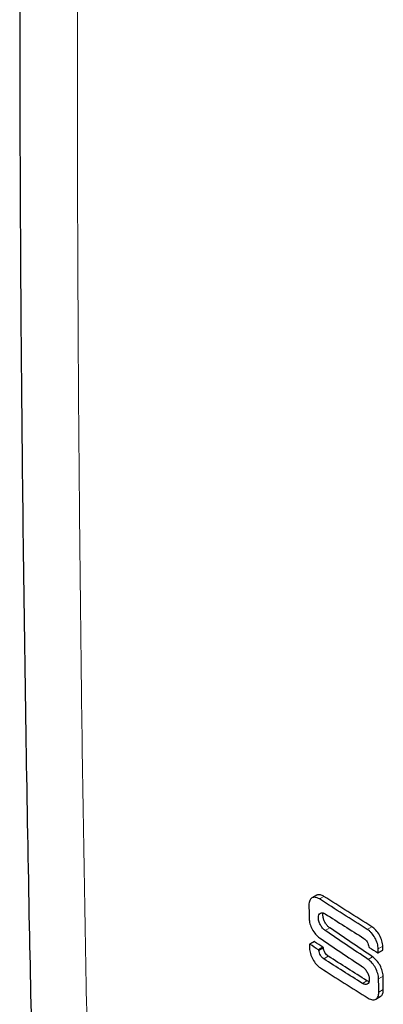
# Model space of a CAD drawing. Header units: millimetres. Extents: x 47 to 1902, y 130 to 2447.
# Tile 3 of 9: x 1068 to 1171, y 438 to 715. Entities that reach past the tile are written whole.
import ezdxf

# ---------------------------------------------------------------- set-up
doc = ezdxf.new("R2010")
doc.units = ezdxf.units.MM

msp = doc.modelspace()

# ---------------------------------------------------------------- linework, layer by layer
at = {"color": 7, "linetype": 'Continuous', "lineweight": 25}
for p, q in [((1152.049, 468.541), (1150.774, 467.805)), ((1151.392, 455.512), (1150.118, 454.777)), ((1153.872, 453.968), (1152.597, 453.232)), ((1153.99, 453.766), (1152.715, 453.03)), ((1169.412, 452.35), (1170.686, 453.085)), ((1168.75, 439.319), (1170.024, 440.054))]:
    msp.add_line(p, q, dxfattribs=at)
at = {"color": 250, "linetype": 'Continuous', "lineweight": 18}
for p, q in [((1154.15, 468.247), (1152.875, 467.511)), ((1167.638, 459.706), (1166.364, 458.97)), ((1155.776, 459.392), (1154.502, 458.657)), ((1151.475, 455.5), (1150.2, 454.764)), ((1170.705, 454.202), (1169.431, 453.466)), ((1155.379, 451.401), (1154.104, 450.665)), ((1170.719, 453.164), (1169.445, 452.429)), ((1167.855, 451.249), (1166.581, 450.513)), ((1170.819, 445.815), (1169.545, 445.079)), ((1166.259, 444.509), (1164.985, 443.774)), ((1170.872, 442.051), (1169.598, 441.315))]:
    msp.add_line(p, q, dxfattribs=at)
at = {"color": 7, "linetype": 'Continuous', "lineweight": 25, "flags": 128}
for points in [[(1149.933, 465.812), (1149.939, 465.341), (1149.945, 464.87), (1149.952, 464.399), (1149.958, 463.928), (1149.964, 463.457), (1149.971, 462.986), (1149.977, 462.515), (1149.983, 462.044)], [(1150.085, 454.698), (1150.087, 454.568), (1150.089, 454.438), (1150.091, 454.309), (1150.093, 454.179), (1150.095, 454.05), (1150.097, 453.92), (1150.098, 453.79), (1150.1, 453.661)], [(1170.719, 453.164), (1170.713, 453.585), (1170.705, 454.202)], [(1169.445, 452.429), (1169.438, 452.945), (1169.431, 453.466)], [(1170.872, 442.051), (1170.865, 442.521), (1170.859, 442.992), (1170.852, 443.462), (1170.845, 443.933), (1170.839, 444.403), (1170.832, 444.874), (1170.826, 445.344), (1170.819, 445.815)], [(1169.598, 441.315), (1169.591, 441.786), (1169.585, 442.256), (1169.578, 442.727), (1169.571, 443.197), (1169.565, 443.668), (1169.558, 444.138), (1169.552, 444.609), (1169.545, 445.079)]]:
    msp.add_lwpolyline(points, dxfattribs=at)
at = {"color": 7, "linetype": 'Continuous', "lineweight": 25}
for points, knots in [([(1071.152, 1006.317), (1071.068, 1001.822), (1070.656, 979.681), (1070.058, 939.864), (1069.378, 886.703), (1068.879, 833.21), (1068.564, 779.427), (1068.454, 725.423), (1068.561, 671.275), (1068.902, 617.428), (1069.466, 564.179), (1070.225, 511.769), (1071.096, 462.465), (1071.782, 430.711), (1072.097, 416.134)], [0, 0, 0, 0, 0.0224975, 0.1108138, 0.2000351, 0.2900804, 0.3808499, 0.4722239, 0.5640659, 0.6562151, 0.7466682, 0.8361489, 0.9247833, 1, 1, 1, 1]), ([(1152.875, 467.511), (1152.482, 467.762), (1152.093, 467.917), (1151.375, 468.017), (1151.046, 467.962), (1150.502, 467.648), (1150.286, 467.389), (1150.07, 466.877), (1150.016, 466.686), (1149.946, 466.271), (1149.93, 466.049), (1149.933, 465.812)], [0, 0, 0, 0, 0.25, 0.25, 0.5, 0.5, 0.75, 0.75, 0.875, 0.875, 1, 1, 1, 1]), ([(1154.15, 468.247), (1153.984, 468.343), (1153.652, 468.536), (1153.169, 468.691), (1152.717, 468.738), (1152.338, 468.688), (1152.138, 468.576), (1152.055, 468.53)], [0, 0, 0, 0, 0.21199984, 0.42400137, 0.63600045, 0.84795813, 1, 1, 1, 1]), ([(1167.638, 459.706), (1165.381, 461.124), (1163.128, 462.545), (1158.631, 465.393), (1156.387, 466.819), (1154.15, 468.247)], [0, 0, 0, 0, 0.5, 0.5, 1, 1, 1, 1]), ([(1166.364, 458.97), (1164.106, 460.389), (1161.852, 461.811), (1157.355, 464.658), (1155.112, 466.084), (1152.875, 467.511)], [0, 0, 0, 0, 0.5, 0.5, 1, 1, 1, 1]), ([(1154.502, 458.657), (1154.374, 458.743), (1154.249, 458.843), (1154.003, 459.067), (1153.882, 459.194), (1153.649, 459.466), (1153.539, 459.611), (1153.331, 459.917), (1153.232, 460.081), (1153.055, 460.411), (1152.976, 460.58), (1152.836, 460.925), (1152.777, 461.099), (1152.633, 461.61), (1152.582, 461.947), (1152.581, 462.55), (1152.63, 462.823), (1152.821, 463.26), (1152.963, 463.426), (1153.32, 463.626), (1153.533, 463.66), (1153.884, 463.609), (1154.006, 463.576), (1154.254, 463.476), (1154.379, 463.411), (1154.507, 463.33)], [0, 0, 0, 0, 0.0625, 0.0625, 0.125, 0.125, 0.1875, 0.1875, 0.25, 0.25, 0.3125, 0.3125, 0.375, 0.375, 0.5, 0.5, 0.625, 0.625, 0.75, 0.75, 0.875, 0.875, 0.9375, 0.9375, 1, 1, 1, 1]), ([(1155.776, 459.392), (1155.557, 459.567), (1155.117, 459.918), (1154.538, 460.715), (1154.101, 461.606), (1153.862, 462.508), (1153.835, 463.178), (1153.912, 463.491), (1153.935, 463.585)], [0, 0, 0, 0, 0.1842829, 0.3685723, 0.5526898, 0.7365859, 0.9203695, 1, 1, 1, 1]), ([(1154.507, 463.33), (1156.314, 462.179), (1158.125, 461.029), (1161.752, 458.733), (1163.57, 457.586), (1165.39, 456.441)], [0, 0, 0, 0, 0.5, 0.5, 1, 1, 1, 1]), ([(1149.983, 462.044), (1149.99, 461.581), (1150.071, 461.072), (1150.369, 460.032), (1150.587, 459.501), (1151.127, 458.497), (1151.45, 458.024), (1152.156, 457.2), (1152.535, 456.854), (1152.918, 456.593)], [0, 0, 0, 0, 0.25, 0.25, 0.5, 0.5, 0.75, 0.75, 1, 1, 1, 1]), ([(1170.705, 454.202), (1170.702, 454.439), (1170.679, 454.685), (1170.597, 455.192), (1170.537, 455.455), (1170.302, 456.253), (1170.072, 456.796), (1169.504, 457.816), (1169.165, 458.295), (1168.612, 458.911), (1168.421, 459.1), (1168.033, 459.435), (1167.836, 459.581), (1167.638, 459.706)], [0, 0, 0, 0, 0.125, 0.125, 0.25, 0.25, 0.5, 0.5, 0.75, 0.75, 0.875, 0.875, 1, 1, 1, 1]), ([(1169.431, 453.466), (1169.428, 453.704), (1169.405, 453.949), (1169.323, 454.456), (1169.263, 454.72), (1169.028, 455.518), (1168.798, 456.06), (1168.23, 457.081), (1167.891, 457.559), (1167.338, 458.176), (1167.147, 458.364), (1166.758, 458.7), (1166.562, 458.846), (1166.364, 458.97)], [0, 0, 0, 0, 0.125, 0.125, 0.25, 0.25, 0.5, 0.5, 0.75, 0.75, 0.875, 0.875, 1, 1, 1, 1]), ([(1150.2, 454.764), (1150.169, 454.784), (1150.139, 454.789), (1150.097, 454.764), (1150.085, 454.735), (1150.085, 454.698)], [0, 0, 0, 0, 0.5, 0.5, 1, 1, 1, 1]), ([(1151.475, 455.5), (1151.462, 455.507), (1151.435, 455.52), (1151.406, 455.522), (1151.396, 455.513), (1151.393, 455.511)], [0, 0, 0, 0, 0.4400051, 0.880932, 1, 1, 1, 1]), ([(1165.39, 456.441), (1165.561, 456.334), (1165.731, 456.189), (1166.05, 455.843), (1166.198, 455.642), (1166.454, 455.211), (1166.561, 454.98), (1166.718, 454.52), (1166.769, 454.295), (1166.788, 454.081)], [0, 0, 0, 0, 0.25, 0.25, 0.5, 0.5, 0.75, 0.75, 1, 1, 1, 1]), ([(1150.1, 453.661), (1150.107, 453.187), (1150.192, 452.665), (1150.504, 451.601), (1150.732, 451.059), (1151.295, 450.037), (1151.63, 449.558), (1152.178, 448.94), (1152.367, 448.751), (1152.751, 448.415), (1152.946, 448.268), (1153.142, 448.143)], [0, 0, 0, 0, 0.25, 0.25, 0.5, 0.5, 0.75, 0.75, 0.875, 0.875, 1, 1, 1, 1]), ([(1152.715, 453.03), (1152.712, 453.049), (1152.709, 453.068), (1152.697, 453.107), (1152.688, 453.127), (1152.666, 453.164), (1152.653, 453.181), (1152.626, 453.21), (1152.612, 453.222), (1152.597, 453.232)], [0, 0, 0, 0, 0.25, 0.25, 0.5, 0.5, 0.75, 0.75, 1, 1, 1, 1]), ([(1154.104, 450.665), (1153.935, 450.773), (1153.766, 450.918), (1153.449, 451.265), (1153.302, 451.467), (1153.048, 451.9), (1152.942, 452.131), (1152.785, 452.591), (1152.735, 452.817), (1152.715, 453.03)], [0, 0, 0, 0, 0.25, 0.25, 0.5, 0.5, 0.75, 0.75, 1, 1, 1, 1]), ([(1153.99, 453.766), (1153.987, 453.785), (1153.984, 453.804), (1153.971, 453.843), (1153.962, 453.863), (1153.94, 453.9), (1153.928, 453.917), (1153.9, 453.946), (1153.886, 453.957), (1153.872, 453.968)], [0, 0, 0, 0, 0.25, 0.25, 0.5, 0.5, 0.75, 0.75, 1, 1, 1, 1]), ([(1155.379, 451.401), (1155.21, 451.509), (1155.041, 451.654), (1154.724, 452.001), (1154.576, 452.203), (1154.323, 452.635), (1154.216, 452.867), (1154.059, 453.327), (1154.009, 453.552), (1153.99, 453.766)], [0, 0, 0, 0, 0.25, 0.25, 0.5, 0.5, 0.75, 0.75, 1, 1, 1, 1]), ([(1166.259, 444.509), (1164.44, 445.654), (1162.623, 446.802), (1158.996, 449.099), (1157.185, 450.25), (1155.379, 451.401)], [0, 0, 0, 0, 0.5, 0.5, 1, 1, 1, 1]), ([(1166.788, 454.081), (1166.791, 454.062), (1166.795, 454.044), (1166.807, 454.004), (1166.816, 453.985), (1166.838, 453.948), (1166.851, 453.931), (1166.878, 453.901), (1166.893, 453.89), (1166.907, 453.88)], [0, 0, 0, 0, 0.25, 0.25, 0.5, 0.5, 0.75, 0.75, 1, 1, 1, 1]), ([(1169.328, 452.362), (1169.36, 452.342), (1169.39, 452.337), (1169.433, 452.362), (1169.445, 452.392), (1169.445, 452.429)], [0, 0, 0, 0, 0.5, 0.5, 1, 1, 1, 1]), ([(1170.685, 453.087), (1170.691, 453.091), (1170.706, 453.1), (1170.717, 453.129), (1170.718, 453.154), (1170.719, 453.164)], [0, 0, 0, 0, 0.3002904, 0.7125511, 1, 1, 1, 1]), ([(1164.985, 443.774), (1163.165, 444.919), (1161.347, 446.067), (1157.72, 448.364), (1155.911, 449.514), (1154.104, 450.665)], [0, 0, 0, 0, 0.5, 0.5, 1, 1, 1, 1]), ([(1169.545, 445.079), (1169.542, 445.311), (1169.52, 445.551), (1169.441, 446.046), (1169.383, 446.302), (1169.158, 447.082), (1168.938, 447.612), (1168.391, 448.615), (1168.065, 449.088), (1167.352, 449.909), (1166.969, 450.254), (1166.581, 450.513)], [0, 0, 0, 0, 0.125, 0.125, 0.25, 0.25, 0.5, 0.5, 0.75, 0.75, 1, 1, 1, 1]), ([(1170.819, 445.815), (1170.816, 446.047), (1170.794, 446.287), (1170.715, 446.781), (1170.657, 447.038), (1170.432, 447.817), (1170.212, 448.348), (1169.665, 449.35), (1169.339, 449.823), (1168.626, 450.644), (1168.243, 450.99), (1167.855, 451.249)], [0, 0, 0, 0, 0.125, 0.125, 0.25, 0.25, 0.5, 0.5, 0.75, 0.75, 1, 1, 1, 1]), ([(1153.142, 448.143), (1155.38, 446.715), (1157.623, 445.289), (1162.119, 442.442), (1164.373, 441.02), (1166.631, 439.602)], [0, 0, 0, 0, 0.5, 0.5, 1, 1, 1, 1]), ([(1164.987, 448.443), (1165.243, 448.271), (1165.496, 448.042), (1165.964, 447.499), (1166.179, 447.185), (1166.536, 446.522), (1166.679, 446.172), (1166.872, 445.485), (1166.922, 445.151), (1166.921, 444.546), (1166.87, 444.277), (1166.676, 443.843), (1166.533, 443.679), (1166.174, 443.481), (1165.96, 443.447), (1165.609, 443.497), (1165.486, 443.53), (1165.238, 443.629), (1165.113, 443.693), (1164.985, 443.774)], [0, 0, 0, 0, 0.125, 0.125, 0.25, 0.25, 0.375, 0.375, 0.5, 0.5, 0.625, 0.625, 0.75, 0.75, 0.875, 0.875, 0.9375, 0.9375, 1, 1, 1, 1]), ([(1166.842, 444.251), (1166.83, 444.253), (1166.648, 444.282), (1166.447, 444.399), (1166.259, 444.509)], [0, 0, 0, 0, 0.0611998, 1, 1, 1, 1]), ([(1166.631, 439.602), (1167.027, 439.353), (1167.42, 439.199), (1168.144, 439.103), (1168.475, 439.16), (1169.025, 439.477), (1169.243, 439.737), (1169.461, 440.25), (1169.515, 440.442), (1169.586, 440.856), (1169.602, 441.078), (1169.598, 441.315)], [0, 0, 0, 0, 0.25, 0.25, 0.5, 0.5, 0.75, 0.75, 0.875, 0.875, 1, 1, 1, 1]), ([(1170.018, 440.065), (1170.052, 440.081), (1170.209, 440.152), (1170.428, 440.387), (1170.659, 440.764), (1170.839, 441.301), (1170.86, 441.772), (1170.872, 442.051)], [0, 0, 0, 0, 0.059542, 0.2714547, 0.4832732, 0.6949882, 1, 1, 1, 1])]:
    msp.add_open_spline(points, degree=3, knots=knots, dxfattribs=at)
at = {"color": 250, "linetype": 'Continuous', "lineweight": 18}
msp.add_open_spline([(1087.342, 981.563), (1086.922, 956.647), (1086.083, 906.813), (1085.251, 832.424), (1084.77, 758.276), (1084.691, 689.807), (1084.915, 626.948), (1085.447, 558.89), (1086.446, 480.325), (1087.644, 421.176), (1088.243, 391.6)], degree=3, knots=[0, 0, 0, 0, 0.1249808, 0.2499675, 0.3749714, 0.4999808, 0.5974978, 0.6950175, 0.8475036, 1, 1, 1, 1], dxfattribs=at)
at = {"color": 7, "linetype": 'Continuous', "lineweight": 25}
for points in [[(1166.581, 450.513), (1162.54, 453.22), (1158.513, 455.934), (1154.502, 458.657)], [(1167.855, 451.249), (1163.814, 453.955), (1159.788, 456.67), (1155.776, 459.392)], [(1152.597, 453.232), (1151.798, 453.742), (1150.999, 454.253), (1150.2, 454.764)], [(1153.872, 453.968), (1153.072, 454.478), (1152.273, 454.989), (1151.475, 455.5)], [(1152.918, 456.593), (1156.926, 453.868), (1160.949, 451.152), (1164.987, 448.443)], [(1166.907, 453.88), (1167.714, 453.374), (1168.521, 452.868), (1169.328, 452.362)]]:
    msp.add_open_spline(points, degree=3, dxfattribs=at)

doc.saveas('drawing.dxf')
